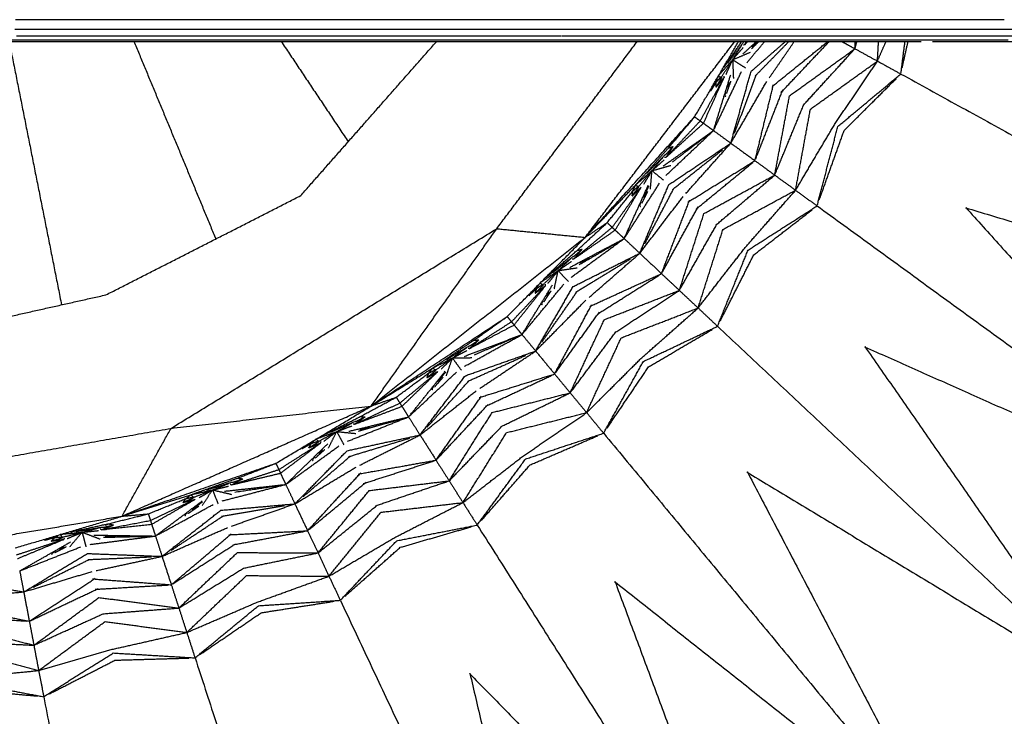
# Model space of a CAD drawing. Header units: millimetres. Extents: x 0 to 20, y 0 to 45.7.
# Tile 9 of 77: x 6.871 to 7.938, y 5.286 to 6.041. Entities that reach past the tile are written whole.
import ezdxf

# ---------------------------------------------------------------- set-up
doc = ezdxf.new("R2010")
doc.units = ezdxf.units.MM
doc.header["$MEASUREMENT"] = 0
doc.layers.add('Make2D$visible$lines', color=7, linetype='Continuous', true_color=0x000000)

msp = doc.modelspace()

# ---------------------------------------------------------------- linework, layer by layer
at = {"layer": 'Make2D$visible$lines'}
for points in [[(6.8665, 6.0407), (6.8857, 6.0407), (6.905, 6.0407)], [(6.905, 6.0407), (6.9248, 6.0407), (6.9447, 6.0407)], [(6.9447, 6.0407), (6.9651, 6.0407), (6.9856, 6.0407)], [(6.9856, 6.0407), (7.0066, 6.0407), (7.0277, 6.0407)], [(7.0277, 6.0407), (7.0492, 6.0407), (7.0708, 6.0407)], [(7.0708, 6.0407), (7.093, 6.0407), (7.1151, 6.0407)], [(7.1151, 6.0407), (7.1377, 6.0407), (7.1604, 6.0407)], [(7.1604, 6.0407), (7.1835, 6.0407), (7.2066, 6.0407)], [(7.2066, 6.0407), (7.2303, 6.0407), (7.2539, 6.0407)], [(7.2539, 6.0407), (7.2779, 6.0407), (7.302, 6.0407)], [(7.302, 6.0407), (7.3265, 6.0407), (7.351, 6.0407)], [(7.351, 6.0407), (7.376, 6.0407), (7.4009, 6.0407)], [(7.4009, 6.0407), (7.4262, 6.0407), (7.4515, 6.0407)], [(7.4515, 6.0407), (7.4773, 6.0407), (7.503, 6.0407)], [(7.503, 6.0407), (7.529, 6.0407), (7.5551, 6.0407)], [(7.5554, 6.0407), (7.5817, 6.0407), (7.608, 6.0407)], [(7.608, 6.0407), (7.6347, 6.0407), (7.6615, 6.0407)], [(7.6615, 6.0407), (7.6886, 6.0407), (7.7156, 6.0407)], [(7.7157, 6.0407), (7.743, 6.0407), (7.7703, 6.0407)], [(7.7704, 6.0407), (7.798, 6.0407), (7.8257, 6.0407)], [(7.8257, 6.0407), (7.8535, 6.0407), (7.8813, 6.0407)], [(7.8814, 6.0407), (7.9095, 6.0407), (7.9376, 6.0407)], [(6.8656, 6.0305), (6.8839, 6.0305), (6.9022, 6.0305)], [(6.9022, 6.0305), (6.9212, 6.0305), (6.9402, 6.0305)], [(6.9402, 6.0305), (6.9597, 6.0305), (6.9793, 6.0305)], [(6.9793, 6.0305), (6.9995, 6.0305), (7.0196, 6.0305)], [(7.0196, 6.0305), (7.0404, 6.0305), (7.0611, 6.0305)], [(7.0611, 6.0305), (7.0824, 6.0305), (7.1037, 6.0305)], [(7.1037, 6.0305), (7.1255, 6.0305), (7.1473, 6.0305)], [(7.1473, 6.0305), (7.1696, 6.0305), (7.1919, 6.0305)], [(7.1919, 6.0305), (7.2148, 6.0305), (7.2376, 6.0305)], [(7.2376, 6.0305), (7.2608, 6.0305), (7.2841, 6.0305)], [(7.2841, 6.0305), (7.3078, 6.0305), (7.3316, 6.0305)], [(7.3316, 6.0305), (7.3557, 6.0305), (7.3799, 6.0305)], [(7.3799, 6.0305), (7.4044, 6.0305), (7.429, 6.0305)], [(7.429, 6.0305), (7.4539, 6.0305), (7.4788, 6.0305)], [(7.4789, 6.0305), (7.5041, 6.0305), (7.5293, 6.0305)], [(7.5295, 6.0305), (7.5552, 6.0305), (7.5808, 6.0305)], [(7.5808, 6.0305), (7.6068, 6.0305), (7.6328, 6.0305)], [(7.6328, 6.0305), (7.6591, 6.0305), (7.6854, 6.0305)], [(7.686, 6.0305), (7.7123, 6.0305), (7.7386, 6.0305)], [(7.7387, 6.0305), (7.7655, 6.0305), (7.7924, 6.0305)], [(7.7924, 6.0305), (7.8196, 6.0305), (7.8467, 6.0305)], [(7.8467, 6.0305), (7.8741, 6.0305), (7.9014, 6.0305)], [(7.9015, 6.0305), (7.929, 6.0305), (7.9565, 6.0305)], [(6.8409, 6.0187), (6.8566, 6.0187), (6.8723, 6.0187)], [(6.8502, 6.0172), (6.865, 6.0172), (6.8797, 6.0172)], [(6.8595, 6.0172), (6.8879, 5.8745), (6.9163, 5.7317)], [(6.8676, 6.0231), (6.885, 6.0231), (6.9024, 6.0231)], [(6.8723, 6.0187), (6.8888, 6.0187), (6.9052, 6.0187)], [(6.8797, 6.0172), (6.8952, 6.0172), (6.9107, 6.0172)], [(6.9024, 6.0231), (6.9204, 6.0231), (6.9385, 6.0231)], [(6.9052, 6.0187), (6.9223, 6.0187), (6.9395, 6.0187)], [(6.9107, 6.0172), (6.9269, 6.0172), (6.943, 6.0172)], [(6.9385, 6.0231), (6.9571, 6.0231), (6.9758, 6.0231)], [(6.9395, 6.0187), (6.9572, 6.0187), (6.975, 6.0187)], [(6.943, 6.0172), (6.9599, 6.0172), (6.9767, 6.0172)], [(6.975, 6.0187), (6.9934, 6.0187), (7.0118, 6.0187)], [(6.9758, 6.0231), (6.9951, 6.0231), (7.0144, 6.0231)], [(6.9767, 6.0172), (6.9942, 6.0172), (7.0117, 6.0172)], [(6.9947, 6.0172), (7.0391, 5.9102), (7.0834, 5.8031)], [(7.0117, 6.0172), (7.0298, 6.0172), (7.0479, 6.0172)], [(7.0118, 6.0187), (7.0307, 6.0187), (7.0497, 6.0187)], [(7.0144, 6.0231), (7.0342, 6.0231), (7.0541, 6.0231)], [(7.0479, 6.0172), (7.0666, 6.0172), (7.0853, 6.0172)], [(7.0497, 6.0187), (7.0693, 6.0187), (7.0889, 6.0187)], [(7.0541, 6.0231), (7.0745, 6.0231), (7.095, 6.0231)], [(7.0853, 6.0172), (7.1045, 6.0172), (7.1238, 6.0172)], [(7.0889, 6.0187), (7.109, 6.0187), (7.1291, 6.0187)], [(7.095, 6.0231), (7.116, 6.0231), (7.1369, 6.0231)], [(7.1238, 6.0172), (7.1436, 6.0172), (7.1634, 6.0172)], [(7.1291, 6.0187), (7.1498, 6.0187), (7.1705, 6.0187)], [(7.1369, 6.0231), (7.1584, 6.0231), (7.1799, 6.0231)], [(7.1542, 6.0172), (7.1906, 5.9628), (7.2269, 5.9084)], [(7.1634, 6.0172), (7.1838, 6.0172), (7.2042, 6.0172)], [(7.1705, 6.0187), (7.1917, 6.0187), (7.2128, 6.0187)], [(7.1754, 5.85), (7.2491, 5.9336), (7.3228, 6.0172)], [(7.1799, 6.0231), (7.2019, 6.0231), (7.2239, 6.0231)], [(7.2042, 6.0172), (7.225, 6.0172), (7.2459, 6.0172)], [(7.2128, 6.0187), (7.2345, 6.0187), (7.2562, 6.0187)], [(7.2239, 6.0231), (7.2464, 6.0231), (7.2689, 6.0231)], [(7.2459, 6.0172), (7.2672, 6.0172), (7.2886, 6.0172)], [(7.2562, 6.0187), (7.2783, 6.0187), (7.3005, 6.0187)], [(7.2689, 6.0231), (7.2918, 6.0231), (7.3148, 6.0231)], [(7.2886, 6.0172), (7.3104, 6.0172), (7.3322, 6.0172)], [(7.3005, 6.0187), (7.3231, 6.0187), (7.3457, 6.0187)], [(7.3148, 6.0231), (7.3381, 6.0231), (7.3615, 6.0231)], [(7.3322, 6.0172), (7.3544, 6.0172), (7.3767, 6.0172)], [(7.3457, 6.0187), (7.3687, 6.0187), (7.3917, 6.0187)], [(7.3615, 6.0231), (7.3853, 6.0231), (7.4091, 6.0231)], [(7.3767, 6.0172), (7.3993, 6.0172), (7.422, 6.0172)], [(7.3878, 5.8142), (7.464, 5.9157), (7.5402, 6.0172)], [(7.3917, 6.0187), (7.4151, 6.0187), (7.4385, 6.0187)], [(7.4091, 6.0231), (7.4333, 6.0231), (7.4574, 6.0231)], [(7.422, 6.0172), (7.4451, 6.0172), (7.4681, 6.0172)], [(7.4385, 6.0187), (7.4623, 6.0187), (7.4862, 6.0187)], [(7.4578, 6.0231), (7.4821, 6.0231), (7.5064, 6.0231)], [(7.4681, 6.0172), (7.4915, 6.0172), (7.515, 6.0172)], [(7.4837, 5.8048), (7.5648, 5.911), (7.6458, 6.0172)], [(7.4862, 6.0187), (7.5103, 6.0187), (7.5345, 6.0187)], [(7.5066, 6.0231), (7.5314, 6.0231), (7.5562, 6.0231)], [(7.515, 6.0172), (7.5387, 6.0172), (7.5625, 6.0172)], [(7.5345, 6.0187), (7.559, 6.0187), (7.5835, 6.0187)], [(7.5564, 6.0231), (7.5816, 6.0231), (7.6069, 6.0231)], [(7.5625, 6.0172), (7.5866, 6.0172), (7.6107, 6.0172)], [(7.5835, 6.0187), (7.6084, 6.0187), (7.6332, 6.0187)], [(7.6022, 5.9354), (7.6261, 5.9763), (7.6499, 6.0172)], [(7.607, 6.0231), (7.6324, 6.0231), (7.6578, 6.0231)], [(7.6107, 6.0172), (7.6351, 6.0172), (7.6595, 6.0172)], [(7.6332, 6.0187), (7.6583, 6.0187), (7.6834, 6.0187)], [(7.634, 5.9889), (7.6437, 6.0031), (7.6534, 6.0172)], [(7.6548, 6.0038), (7.6621, 6.0105), (7.6694, 6.0172)], [(7.6569, 6.0139), (7.6584, 6.0157), (7.66, 6.0175)], [(7.6569, 6.0139), (7.6581, 6.0156), (7.6593, 6.0172)], [(7.6569, 6.0139), (7.6576, 6.0154), (7.6584, 6.017)], [(7.658, 6.0231), (7.6839, 6.0231), (7.7097, 6.0231)], [(7.6588, 5.9938), (7.6683, 6.0053), (7.6778, 6.0168)], [(7.6596, 6.0172), (7.6842, 6.0172), (7.7089, 6.0172)], [(7.6634, 5.9846), (7.6822, 6.001), (7.7011, 6.0174)], [(7.664, 6.0092), (7.668, 6.0132), (7.6721, 6.0172)], [(7.6643, 6.0114), (7.6674, 6.0143), (7.6705, 6.0172)], [(7.668, 5.9798), (7.6862, 5.9985), (7.7045, 6.0172)], [(7.683, 5.9775), (7.6967, 5.9973), (7.7103, 6.0172)], [(7.6834, 6.0187), (7.7088, 6.0187), (7.7342, 6.0187)], [(7.696, 5.9619), (7.7221, 5.9896), (7.7482, 6.0172)], [(7.7091, 6.0172), (7.7339, 6.0172), (7.7588, 6.0172)], [(7.7099, 6.0231), (7.7359, 6.0231), (7.762, 6.0231)], [(7.7342, 6.0187), (7.7599, 6.0187), (7.7855, 6.0187)], [(7.7589, 6.0172), (7.784, 6.0172), (7.8091, 6.0172)], [(7.7613, 6.0172), (7.7686, 6.0132), (7.7759, 6.0092)], [(7.7622, 6.0231), (7.7885, 6.0231), (7.8148, 6.0231)], [(7.7759, 6.0092), (7.777, 6.0132), (7.7781, 6.0172)], [(7.7759, 6.0092), (7.7761, 6.0132), (7.7764, 6.0172)], [(7.7855, 6.0187), (7.8114, 6.0187), (7.8373, 6.0187)], [(7.8003, 5.9958), (7.8009, 6.0065), (7.8015, 6.0172)], [(7.8003, 5.9958), (7.8049, 6.0064), (7.8096, 6.017)], [(7.8093, 6.0172), (7.8285, 6.0172), (7.8477, 6.0172)], [(7.8148, 6.0231), (7.8414, 6.0231), (7.868, 6.0231)], [(7.8258, 5.9829), (7.828, 6), (7.8302, 6.0172)], [(7.8271, 5.9885), (7.8303, 6.0028), (7.8335, 6.0172)], [(7.8373, 6.0187), (7.8634, 6.0187), (7.8895, 6.0187)], [(7.8599, 6.0172), (7.8855, 6.0172), (7.9111, 6.0172)], [(7.868, 6.0231), (7.8948, 6.0231), (7.9217, 6.0231)], [(7.8895, 6.0187), (7.9158, 6.0187), (7.9421, 6.0187)], [(7.9111, 6.0172), (7.9368, 6.0172), (7.9626, 6.0172)], [(7.9217, 6.0231), (7.9487, 6.0231), (7.9757, 6.0231)], [(7.6381, 5.9935), (7.6466, 6.0048), (7.6552, 6.0162)], [(7.6434, 5.9973), (7.6484, 6.0053), (7.6534, 6.0133)], [(7.6446, 5.9987), (7.6498, 6.0047), (7.6549, 6.0106)], [(7.6551, 6.0134), (7.656, 6.0137), (7.6569, 6.0139)], [(7.6861, 5.9682), (7.7161, 5.9925), (7.7462, 6.0167)], [(7.705, 5.9582), (7.7405, 5.9837), (7.7759, 6.0092)], [(7.7204, 5.9485), (7.7481, 5.9788), (7.7759, 6.0092)], [(7.7759, 6.0092), (7.7881, 6.0025), (7.8003, 5.9958)], [(7.6274, 5.9793), (7.6354, 5.9883), (7.6434, 5.9973)], [(7.6313, 5.9786), (7.6374, 5.9879), (7.6434, 5.9973)], [(7.6362, 5.9812), (7.6394, 5.9884), (7.6426, 5.9956)], [(7.6434, 5.9973), (7.6531, 6.0014), (7.6628, 6.0055)], [(7.6434, 5.9973), (7.6503, 5.9929), (7.6572, 5.9886)], [(7.6434, 5.9973), (7.6438, 5.9872), (7.6442, 5.977)], [(7.7277, 5.9438), (7.764, 5.9698), (7.8003, 5.9958)], [(7.7539, 5.9272), (7.7771, 5.9615), (7.8003, 5.9958)], [(7.8003, 5.9958), (7.813, 5.9888), (7.8256, 5.9819)], [(7.6083, 5.931), (7.6212, 5.9545), (7.6341, 5.978)], [(7.6118, 5.9284), (7.6229, 5.9532), (7.6341, 5.978)], [(7.6227, 5.9206), (7.632, 5.9508), (7.6413, 5.981)], [(7.6235, 5.9223), (7.6383, 5.9535), (7.6531, 5.9847)], [(7.6255, 5.9674), (7.6286, 5.9729), (7.6318, 5.9783)], [(7.6255, 5.9675), (7.6298, 5.9728), (7.6341, 5.978)], [(7.6257, 5.973), (7.6284, 5.9759), (7.6312, 5.9788)], [(7.6257, 5.973), (7.6262, 5.9748), (7.6267, 5.9767)], [(7.6274, 5.9793), (7.6294, 5.9789), (7.6313, 5.9785)], [(7.6338, 5.9795), (7.634, 5.9788), (7.6341, 5.978)], [(7.6369, 5.9608), (7.6392, 5.9675), (7.6416, 5.9742)], [(7.6414, 5.9069), (7.6524, 5.9457), (7.6634, 5.9846)], [(7.6455, 5.9177), (7.6572, 5.9492), (7.669, 5.9807)], [(7.7574, 5.925), (7.7915, 5.9534), (7.8256, 5.9819)], [(7.7642, 5.9206), (7.7925, 5.9488), (7.8208, 5.977)], [(7.8257, 5.9818), (8.0755, 5.8445), (8.3254, 5.7071)], [(7.6195, 5.9631), (7.6226, 5.968), (7.6257, 5.973)], [(7.6255, 5.9674), (7.6256, 5.9702), (7.6257, 5.973)], [(7.6379, 5.9674), (7.6387, 5.97), (7.6396, 5.9726)], [(7.6414, 5.9069), (7.6609, 5.9403), (7.6804, 5.9738)], [(7.6676, 5.8879), (7.6777, 5.9292), (7.6877, 5.9706)], [(7.6684, 5.8899), (7.6831, 5.9273), (7.6978, 5.9648)], [(7.635, 5.9584), (7.6355, 5.9599), (7.6359, 5.9613)], [(7.6355, 5.9571), (7.6357, 5.9575), (7.6359, 5.958)], [(7.689, 5.8723), (7.697, 5.9152), (7.705, 5.9582)], [(7.689, 5.8723), (7.7047, 5.9104), (7.7204, 5.9485)], [(7.7116, 5.8559), (7.7196, 5.8999), (7.7277, 5.9438)], [(7.4837, 5.8048), (7.543, 5.8701), (7.6022, 5.9354)], [(7.5737, 5.9015), (7.588, 5.9184), (7.6022, 5.9354)], [(7.6022, 5.9354), (7.6053, 5.9332), (7.6083, 5.931)], [(7.5715, 5.8918), (7.5899, 5.9114), (7.6083, 5.931)], [(7.5715, 5.8918), (7.5916, 5.9101), (7.6118, 5.9284)], [(7.6083, 5.931), (7.61, 5.9297), (7.6118, 5.9284)], [(7.6118, 5.9284), (7.6171, 5.9245), (7.6225, 5.9207)], [(7.7116, 5.8559), (7.7327, 5.8915), (7.7539, 5.9272)], [(7.7352, 5.8399), (7.7463, 5.8824), (7.7574, 5.9249)], [(7.5681, 5.8821), (7.5954, 5.9013), (7.6226, 5.9204)], [(7.5709, 5.8717), (7.5968, 5.8961), (7.6226, 5.9205)], [(7.5782, 5.8866), (7.6004, 5.9035), (7.6226, 5.9204)], [(7.6227, 5.9205), (7.6321, 5.9137), (7.6414, 5.9069)], [(7.7372, 5.8453), (7.7507, 5.883), (7.7642, 5.9206)], [(7.538, 5.8613), (7.5558, 5.8814), (7.5737, 5.9015)], [(7.5715, 5.8918), (7.5752, 5.8976), (7.5789, 5.9033)], [(7.5718, 5.8954), (7.5754, 5.8994), (7.5789, 5.9033)], [(7.5737, 5.9015), (7.5763, 5.9024), (7.5789, 5.9033)], [(7.5743, 5.862), (7.6079, 5.8844), (7.6414, 5.9069)], [(7.5783, 5.8567), (7.6053, 5.8782), (7.6324, 5.8997)], [(7.5928, 5.8525), (7.6171, 5.8797), (7.6414, 5.9069)], [(7.6414, 5.9069), (7.6545, 5.8974), (7.6676, 5.8879)], [(7.5503, 5.874), (7.5602, 5.8842), (7.5701, 5.8943)], [(7.556, 5.8771), (7.562, 5.8844), (7.568, 5.8917)], [(7.5574, 5.8783), (7.5633, 5.8836), (7.5692, 5.8888)], [(7.5697, 5.8916), (7.5706, 5.8917), (7.5715, 5.8918)], [(7.5701, 5.8943), (7.571, 5.8948), (7.5719, 5.8954)], [(7.556, 5.8771), (7.5662, 5.8799), (7.5763, 5.8828)], [(7.5948, 5.8429), (7.6312, 5.8654), (7.6676, 5.8879)], [(7.6038, 5.8354), (7.6346, 5.8607), (7.6653, 5.886)], [(7.6676, 5.8879), (7.6783, 5.8801), (7.689, 5.8723)], [(7.538, 5.8613), (7.547, 5.8692), (7.556, 5.8771)], [(7.5417, 5.86), (7.5489, 5.8686), (7.556, 5.8771)], [(7.5473, 5.8626), (7.5512, 5.8691), (7.5551, 5.8755)], [(7.5543, 5.8569), (7.5552, 5.867), (7.556, 5.8771)], [(7.556, 5.8771), (7.5623, 5.8719), (7.5686, 5.8667)], [(7.6123, 5.8306), (7.6506, 5.8514), (7.689, 5.8723)], [(7.6263, 5.819), (7.6577, 5.8457), (7.689, 5.8723)], [(7.689, 5.8723), (7.7003, 5.8641), (7.7116, 5.8559)], [(7.4837, 5.8048), (7.5108, 5.8331), (7.538, 5.8613)], [(7.5129, 5.8157), (7.5287, 5.8374), (7.5444, 5.8591)], [(7.5161, 5.8127), (7.5302, 5.8359), (7.5444, 5.8591)], [(7.5259, 5.8036), (7.5389, 5.8324), (7.552, 5.8612)], [(7.527, 5.8052), (7.5455, 5.8343), (7.5641, 5.8634)], [(7.5345, 5.8497), (7.5383, 5.8547), (7.5421, 5.8597)], [(7.5346, 5.8497), (7.5395, 5.8544), (7.5444, 5.8591)], [(7.5354, 5.8552), (7.5367, 5.8582), (7.538, 5.8613)], [(7.5354, 5.8552), (7.5385, 5.8577), (7.5416, 5.8603)], [(7.538, 5.8613), (7.5398, 5.8606), (7.5417, 5.86)], [(7.5428, 5.7876), (7.5585, 5.8248), (7.5743, 5.862)], [(7.5469, 5.8481), (7.5498, 5.8543), (7.5527, 5.8606)], [(7.5482, 5.7979), (7.5639, 5.8279), (7.5797, 5.8579)], [(6.9644, 5.7425), (7.0699, 5.7962), (7.1754, 5.85)], [(7.5075, 5.8208), (7.5214, 5.838), (7.5354, 5.8552)], [(7.5345, 5.8497), (7.535, 5.8524), (7.5354, 5.8552)], [(7.5428, 5.7876), (7.5663, 5.8184), (7.5898, 5.8491)], [(7.5451, 5.8418), (7.5482, 5.8481), (7.5514, 5.8544)], [(7.633, 5.8135), (7.6723, 5.8347), (7.7116, 5.8559)], [(7.6569, 5.7937), (7.6842, 5.8248), (7.7116, 5.8559)], [(7.7116, 5.8559), (7.7232, 5.8474), (7.7349, 5.8389)], [(7.5428, 5.8396), (7.5435, 5.841), (7.5441, 5.8424)], [(7.5433, 5.8382), (7.5435, 5.8387), (7.5437, 5.8391)], [(7.5663, 5.7655), (7.5815, 5.8052), (7.5967, 5.845)], [(7.5674, 5.7674), (7.5867, 5.8027), (7.606, 5.838)], [(7.6601, 5.791), (7.6975, 5.815), (7.7349, 5.8389)], [(7.735, 5.8389), (7.9657, 5.6713), (8.1963, 5.5037)], [(7.8958, 5.8369), (8.1106, 5.772), (8.3254, 5.7071)], [(7.896, 5.8372), (8.0462, 5.6705), (8.1963, 5.5037)], [(7.5857, 5.7474), (7.599, 5.789), (7.6123, 5.8306)], [(7.6663, 5.7859), (7.6979, 5.8103), (7.7295, 5.8347)], [(7.0349, 5.5979), (7.2114, 5.7061), (7.3878, 5.8142)], [(7.2518, 5.6221), (7.3198, 5.7182), (7.3878, 5.8142)], [(7.3878, 5.8142), (7.4358, 5.8095), (7.4837, 5.8048)], [(7.4715, 5.7815), (7.4922, 5.7986), (7.5129, 5.8157)], [(7.4749, 5.7907), (7.4912, 5.8058), (7.5075, 5.8208)], [(7.4837, 5.8048), (7.4956, 5.8128), (7.5075, 5.8208)], [(7.5075, 5.8208), (7.5102, 5.8182), (7.5129, 5.8157)], [(7.5129, 5.8157), (7.5145, 5.8142), (7.5161, 5.8127)], [(7.5857, 5.7474), (7.606, 5.7832), (7.6263, 5.819)], [(7.2518, 5.6221), (7.3678, 5.7135), (7.4837, 5.8048)], [(7.3991, 5.719), (7.4414, 5.7619), (7.4837, 5.8048)], [(7.467, 5.7723), (7.4964, 5.7879), (7.5258, 5.8034)], [(7.4684, 5.7615), (7.4971, 5.7825), (7.5258, 5.8035)], [(7.4715, 5.7815), (7.4938, 5.7971), (7.5161, 5.8127)], [(7.4772, 5.7752), (7.5015, 5.7893), (7.5258, 5.8034)], [(7.5161, 5.8127), (7.5209, 5.8082), (7.5257, 5.8037)], [(7.5259, 5.8035), (7.5343, 5.7956), (7.5428, 5.7876)], [(7.606, 5.7283), (7.6195, 5.7709), (7.633, 5.8135)], [(7.606, 5.7283), (7.6314, 5.761), (7.6569, 5.7937)], [(7.4432, 5.763), (7.459, 5.7769), (7.4749, 5.7907)], [(7.4483, 5.7664), (7.4594, 5.7753), (7.4705, 5.7841)], [(7.4705, 5.7515), (7.5067, 5.7696), (7.5428, 5.7876)], [(7.4705, 5.7841), (7.4714, 5.7845), (7.4723, 5.7849)], [(7.4715, 5.7815), (7.4759, 5.7867), (7.4803, 5.792)], [(7.4723, 5.785), (7.4763, 5.7885), (7.4803, 5.792)], [(7.4749, 5.7907), (7.4776, 5.7913), (7.4803, 5.792)], [(7.4781, 5.7773), (7.4832, 5.78), (7.4882, 5.7828)], [(7.4878, 5.7397), (7.5153, 5.7637), (7.5428, 5.7876)], [(7.5428, 5.7876), (7.5546, 5.7766), (7.5663, 5.7655)], [(7.6274, 5.7094), (7.6437, 5.7502), (7.6601, 5.791)], [(7.6301, 5.7145), (7.6482, 5.7502), (7.6663, 5.7859)], [(7.4543, 5.7688), (7.4612, 5.7753), (7.468, 5.7818)], [(7.4543, 5.7688), (7.4647, 5.7703), (7.4751, 5.7719)], [(7.4559, 5.7698), (7.4623, 5.7743), (7.4688, 5.7788)], [(7.4697, 5.7815), (7.4706, 5.7815), (7.4715, 5.7815)], [(7.4738, 5.7457), (7.5034, 5.7637), (7.5329, 5.7816)], [(7.4344, 5.7553), (7.4444, 5.7621), (7.4543, 5.7688)], [(7.438, 5.7536), (7.4462, 5.7612), (7.4543, 5.7688)], [(7.4434, 5.755), (7.4483, 5.7611), (7.4532, 5.7673)], [(7.4501, 5.7489), (7.4522, 5.7588), (7.4543, 5.7688)], [(7.4543, 5.7688), (7.4599, 5.7628), (7.4655, 5.7569)], [(7.4885, 5.73), (7.5274, 5.7477), (7.5663, 5.7655)], [(7.4965, 5.7214), (7.5302, 5.7427), (7.5639, 5.7639)], [(7.5663, 5.7655), (7.576, 5.7564), (7.5857, 5.7474)], [(7.4038, 5.7133), (7.4222, 5.7328), (7.4406, 5.7524)], [(7.4066, 5.7099), (7.4236, 5.7312), (7.4406, 5.7524)], [(7.4152, 5.6996), (7.4318, 5.7266), (7.4483, 5.7535)], [(7.4165, 5.7011), (7.4385, 5.7276), (7.4606, 5.7542)], [(7.4296, 5.7443), (7.434, 5.7488), (7.4384, 5.7533)], [(7.4296, 5.7443), (7.4351, 5.7484), (7.4406, 5.7524)], [(7.43, 5.6817), (7.4503, 5.7166), (7.4706, 5.7515)], [(7.4311, 5.7496), (7.4345, 5.7518), (7.4379, 5.7539)], [(7.4311, 5.7496), (7.4321, 5.7513), (7.433, 5.753)], [(7.4344, 5.7553), (7.4362, 5.7545), (7.438, 5.7536)], [(7.4406, 5.7524), (7.4406, 5.7532), (7.4406, 5.754)], [(6.7333, 5.6908), (6.8488, 5.7166), (6.9644, 5.7425)], [(7.4227, 5.7416), (7.4269, 5.7456), (7.4311, 5.7496)], [(7.4296, 5.7443), (7.4303, 5.747), (7.4311, 5.7496)], [(7.4366, 5.6912), (7.4558, 5.7187), (7.475, 5.7463)], [(7.439, 5.7351), (7.4429, 5.741), (7.4468, 5.7469)], [(7.4416, 5.7412), (7.443, 5.7435), (7.4445, 5.7458)], [(7.5043, 5.7156), (7.545, 5.7315), (7.5857, 5.7474)], [(7.5168, 5.7023), (7.5512, 5.7248), (7.5857, 5.7474)], [(7.5857, 5.7474), (7.5958, 5.7378), (7.606, 5.7283)], [(7.43, 5.6817), (7.4572, 5.7092), (7.4844, 5.7368)], [(7.4365, 5.7332), (7.4374, 5.7345), (7.4382, 5.7358)], [(7.4367, 5.7317), (7.437, 5.7322), (7.4373, 5.7326)], [(7.4505, 5.6568), (7.4706, 5.6943), (7.4907, 5.7318)], [(7.2518, 5.6221), (7.3254, 5.6705), (7.3991, 5.719)], [(7.363, 5.6933), (7.381, 5.7061), (7.3991, 5.719)], [(7.3991, 5.719), (7.4015, 5.7161), (7.4038, 5.7133)], [(7.4518, 5.6585), (7.4754, 5.6911), (7.499, 5.7237)], [(7.5227, 5.696), (7.5643, 5.7121), (7.606, 5.7283)], [(7.5439, 5.6734), (7.5749, 5.7008), (7.606, 5.7283)], [(7.606, 5.7283), (7.6165, 5.7184), (7.627, 5.7085)], [(7.3585, 5.6845), (7.3812, 5.6989), (7.4038, 5.7133)], [(7.3585, 5.6845), (7.3825, 5.6972), (7.4066, 5.7099)], [(7.4038, 5.7133), (7.4052, 5.7116), (7.4066, 5.7099)], [(7.4066, 5.7099), (7.4108, 5.7048), (7.415, 5.6997)], [(7.4674, 5.6364), (7.4859, 5.676), (7.5043, 5.7156)], [(7.5467, 5.6704), (7.5869, 5.6894), (7.627, 5.7085)], [(7.6271, 5.7085), (7.8349, 5.5133), (8.0428, 5.3181)], [(7.3528, 5.6759), (7.384, 5.6877), (7.4151, 5.6995)], [(7.3529, 5.6651), (7.384, 5.6823), (7.4151, 5.6995)], [(7.3637, 5.6777), (7.3894, 5.6886), (7.4151, 5.6995)], [(7.4152, 5.6995), (7.4226, 5.6906), (7.43, 5.6817)], [(7.4674, 5.6364), (7.4921, 5.6693), (7.5168, 5.7023)], [(7.5523, 5.6645), (7.5867, 5.6847), (7.6211, 5.705)], [(7.3184, 5.6632), (7.3407, 5.6783), (7.363, 5.6933)], [(7.3335, 5.6725), (7.3457, 5.6799), (7.3578, 5.6872)], [(7.3578, 5.6873), (7.3587, 5.6875), (7.3597, 5.6878)], [(7.3585, 5.6845), (7.3635, 5.6892), (7.3685, 5.6938)], [(7.3597, 5.6879), (7.3641, 5.6909), (7.3685, 5.6938)], [(7.363, 5.6933), (7.3658, 5.6935), (7.3685, 5.6938)], [(7.4852, 5.6149), (7.5039, 5.6554), (7.5227, 5.696)], [(7.7863, 5.6863), (7.9913, 5.595), (8.1963, 5.5037)], [(7.7866, 5.6866), (7.9147, 5.5024), (8.0428, 5.3181)], [(7.3398, 5.6741), (7.3474, 5.6797), (7.355, 5.6852)], [(7.3415, 5.6749), (7.3485, 5.6786), (7.3555, 5.6822)], [(7.3538, 5.6549), (7.3919, 5.6683), (7.43, 5.6817)], [(7.3563, 5.6488), (7.3879, 5.6629), (7.4194, 5.677)], [(7.3567, 5.6848), (7.3576, 5.6846), (7.3585, 5.6845)], [(7.3694, 5.6411), (7.3997, 5.6614), (7.43, 5.6817)], [(7.43, 5.6817), (7.4403, 5.6692), (7.4505, 5.6568)], [(7.3184, 5.6632), (7.3291, 5.6686), (7.3398, 5.6741)], [(7.3217, 5.6611), (7.3308, 5.6676), (7.3398, 5.6741)], [(7.3278, 5.6622), (7.3332, 5.6675), (7.3385, 5.6727)], [(7.3332, 5.6549), (7.3365, 5.6645), (7.3398, 5.6741)], [(7.3398, 5.6741), (7.3503, 5.6743), (7.3609, 5.6745)], [(7.3398, 5.6741), (7.3446, 5.6675), (7.3494, 5.6609)], [(7.4852, 5.6149), (7.5146, 5.6441), (7.5439, 5.6734)], [(7.5041, 5.5935), (7.5254, 5.6319), (7.5467, 5.6704)], [(7.2518, 5.6221), (7.2851, 5.6427), (7.3184, 5.6632)], [(7.2788, 5.6316), (7.2966, 5.6448), (7.3144, 5.658)], [(7.2828, 5.6253), (7.3035, 5.6424), (7.3241, 5.6595)], [(7.2851, 5.6217), (7.3046, 5.6406), (7.3241, 5.6595)], [(7.2924, 5.6103), (7.3122, 5.635), (7.3319, 5.6597)], [(7.2938, 5.6117), (7.319, 5.6352), (7.3442, 5.6588)], [(7.3047, 5.5907), (7.3293, 5.6228), (7.3538, 5.6549)], [(7.3122, 5.6529), (7.3171, 5.6568), (7.3221, 5.6607)], [(7.3122, 5.6529), (7.3133, 5.6554), (7.3144, 5.658)], [(7.3123, 5.6529), (7.3182, 5.6562), (7.3241, 5.6595)], [(7.3144, 5.658), (7.3164, 5.6606), (7.3184, 5.6632)], [(7.3144, 5.658), (7.3181, 5.6597), (7.3217, 5.6614)], [(7.3184, 5.6632), (7.3201, 5.6622), (7.3217, 5.6611)], [(7.3237, 5.6483), (7.3281, 5.6536), (7.3325, 5.6589)], [(7.3688, 5.6313), (7.4097, 5.644), (7.4505, 5.6568)], [(7.3757, 5.6218), (7.4118, 5.6387), (7.4479, 5.6555)], [(7.4505, 5.6568), (7.459, 5.6466), (7.4674, 5.6364)], [(7.5074, 5.5982), (7.5299, 5.6313), (7.5523, 5.6645)], [(7.3125, 5.5993), (7.335, 5.6242), (7.3576, 5.6492)], [(7.3177, 5.641), (7.3187, 5.6422), (7.3197, 5.6434)], [(7.3204, 5.6426), (7.3251, 5.648), (7.3297, 5.6533)], [(7.3047, 5.5907), (7.3352, 5.6146), (7.3656, 5.6386)], [(7.3178, 5.6396), (7.3181, 5.64), (7.3184, 5.6403)], [(7.322, 5.5634), (7.3467, 5.5981), (7.3713, 5.6329)], [(7.3827, 5.615), (7.4251, 5.6257), (7.4674, 5.6364)], [(7.3935, 5.6003), (7.4304, 5.6183), (7.4674, 5.6364)], [(7.4674, 5.6364), (7.4763, 5.6256), (7.4852, 5.6149)], [(7.0349, 5.5979), (7.1433, 5.61), (7.2518, 5.6221)], [(7.1485, 5.56), (7.2002, 5.591), (7.2518, 5.6221)], [(7.2342, 5.6025), (7.2585, 5.6139), (7.2828, 5.6253)], [(7.2398, 5.6106), (7.2593, 5.6211), (7.2788, 5.6316)], [(7.2518, 5.6221), (7.2653, 5.6268), (7.2788, 5.6316)], [(7.2788, 5.6316), (7.2808, 5.6285), (7.2828, 5.6253)], [(7.2828, 5.6253), (7.2839, 5.6235), (7.2851, 5.6217)], [(7.3235, 5.565), (7.351, 5.5944), (7.3785, 5.6238)], [(6.9818, 5.5027), (7.1159, 5.562), (7.25, 5.6213)], [(7.2342, 5.6025), (7.2597, 5.6121), (7.2851, 5.6217)], [(7.2851, 5.6217), (7.2886, 5.6161), (7.2922, 5.6105)], [(7.3363, 5.541), (7.3595, 5.578), (7.3827, 5.615)], [(7.3985, 5.5933), (7.4419, 5.6041), (7.4852, 5.6149)], [(7.4168, 5.5682), (7.451, 5.5915), (7.4852, 5.6149)], [(7.4852, 5.6149), (7.4944, 5.6037), (7.5036, 5.5926)], [(7.2022, 5.5916), (7.221, 5.6011), (7.2398, 5.6106)], [(7.2079, 5.5937), (7.2209, 5.5995), (7.2338, 5.6053)], [(7.2144, 5.5944), (7.2226, 5.599), (7.2309, 5.6036)], [(7.2262, 5.5839), (7.2592, 5.5971), (7.2923, 5.6103)], [(7.2275, 5.5947), (7.2599, 5.6025), (7.2922, 5.6103)], [(7.2324, 5.6029), (7.2333, 5.6027), (7.2342, 5.6025)], [(7.2339, 5.6053), (7.2348, 5.6055), (7.2358, 5.6056)], [(7.2342, 5.6025), (7.2398, 5.6065), (7.2453, 5.6104)], [(7.2358, 5.6057), (7.2406, 5.6081), (7.2453, 5.6104)], [(7.2382, 5.595), (7.2652, 5.6026), (7.2923, 5.6103)], [(7.2398, 5.6106), (7.2426, 5.6105), (7.2453, 5.6104)], [(7.2923, 5.6103), (7.2985, 5.6005), (7.3047, 5.5907)], [(6.627, 5.5267), (6.8309, 5.5623), (7.0349, 5.5979)], [(6.9818, 5.5027), (7.0083, 5.5503), (7.0349, 5.5979)], [(7.1918, 5.5864), (7.2031, 5.5904), (7.2144, 5.5944)], [(7.1948, 5.5838), (7.2046, 5.5891), (7.2144, 5.5944)], [(7.2004, 5.5838), (7.2066, 5.5885), (7.2129, 5.5933)], [(7.2054, 5.5763), (7.2099, 5.5854), (7.2144, 5.5944)], [(7.2144, 5.5944), (7.2248, 5.5934), (7.2353, 5.5923)], [(7.2144, 5.5944), (7.2183, 5.5873), (7.2222, 5.5801)], [(7.2161, 5.5951), (7.2235, 5.5978), (7.2309, 5.6006)], [(7.2258, 5.5737), (7.2653, 5.5822), (7.3047, 5.5907)], [(7.2395, 5.5967), (7.2451, 5.5982), (7.2507, 5.5996)], [(7.2395, 5.558), (7.2721, 5.5744), (7.3047, 5.5907)], [(7.3047, 5.5907), (7.3134, 5.5771), (7.322, 5.5634)], [(7.3363, 5.541), (7.3649, 5.5707), (7.3935, 5.6003)], [(7.3512, 5.5175), (7.3749, 5.5554), (7.3985, 5.5933)], [(7.4192, 5.5648), (7.4614, 5.5787), (7.5036, 5.5926)], [(7.5037, 5.5926), (7.6854, 5.3729), (7.8672, 5.1532)], [(7.1517, 5.5532), (7.1743, 5.5676), (7.197, 5.582)], [(7.1535, 5.5493), (7.1753, 5.5657), (7.197, 5.582)], [(7.1593, 5.5372), (7.182, 5.5592), (7.2047, 5.5812)], [(7.177, 5.576), (7.1821, 5.5788), (7.1871, 5.5817)], [(7.1843, 5.5769), (7.1897, 5.5801), (7.1951, 5.5834)], [(7.1843, 5.5769), (7.1857, 5.5793), (7.1871, 5.5817)], [(7.1844, 5.5769), (7.1907, 5.5795), (7.197, 5.582)], [(7.1871, 5.5817), (7.1885, 5.583), (7.1898, 5.5844)], [(7.1871, 5.5817), (7.191, 5.5829), (7.1948, 5.5841)], [(7.1918, 5.5864), (7.1933, 5.5851), (7.1948, 5.5838)], [(7.197, 5.582), (7.1972, 5.5828), (7.1974, 5.5835)], [(7.2276, 5.5673), (7.2606, 5.5773), (7.2937, 5.5873)], [(7.424, 5.5583), (7.4606, 5.5741), (7.4973, 5.5899)], [(7.1609, 5.5383), (7.1888, 5.5585), (7.2168, 5.5788)], [(7.1691, 5.5161), (7.1975, 5.5449), (7.2258, 5.5737)], [(7.1911, 5.5656), (7.1964, 5.5704), (7.2017, 5.5751)], [(7.1952, 5.5709), (7.1972, 5.5727), (7.1991, 5.5746)], [(6.9818, 5.5027), (7.0651, 5.5314), (7.1485, 5.56)], [(7.1072, 5.544), (7.1278, 5.552), (7.1485, 5.56)], [(7.1485, 5.56), (7.1501, 5.5566), (7.1517, 5.5532)], [(7.1779, 5.5237), (7.2036, 5.5458), (7.2293, 5.5679)], [(7.1881, 5.563), (7.1885, 5.5633), (7.1889, 5.5636)], [(7.1883, 5.5644), (7.1894, 5.5655), (7.1905, 5.5665)], [(7.2378, 5.5484), (7.2799, 5.5559), (7.322, 5.5634)], [(7.2434, 5.5381), (7.2814, 5.5503), (7.3193, 5.5625)], [(7.322, 5.5634), (7.3292, 5.5522), (7.3363, 5.541)], [(7.3512, 5.5175), (7.384, 5.5428), (7.4168, 5.5682)], [(7.3673, 5.4939), (7.3932, 5.5294), (7.4192, 5.5648)], [(7.3712, 5.4982), (7.3976, 5.5282), (7.4239, 5.5583)], [(7.1006, 5.5367), (7.1261, 5.5449), (7.1517, 5.5532)], [(7.1006, 5.5367), (7.1271, 5.543), (7.1535, 5.5493)], [(7.1517, 5.5532), (7.1526, 5.5513), (7.1535, 5.5493)], [(7.1535, 5.5493), (7.1563, 5.5433), (7.1591, 5.5374)], [(7.1691, 5.5161), (7.2023, 5.5361), (7.2355, 5.556)], [(7.1829, 5.4869), (7.2116, 5.5183), (7.2404, 5.5496)], [(7.6589, 5.5506), (7.8508, 5.4344), (8.0428, 5.3181)], [(7.6592, 5.5509), (7.7632, 5.3521), (7.8672, 5.1532)], [(7.0565, 5.526), (7.0818, 5.535), (7.1072, 5.544)], [(7.0734, 5.5312), (7.087, 5.5354), (7.1006, 5.5395)], [(7.0799, 5.5312), (7.0887, 5.5347), (7.0974, 5.5382)], [(7.0903, 5.5193), (7.1248, 5.5282), (7.1592, 5.5371)], [(7.093, 5.5298), (7.1261, 5.5334), (7.1592, 5.5371)], [(7.0989, 5.5374), (7.0998, 5.537), (7.1006, 5.5367)], [(7.1006, 5.5367), (7.1066, 5.5399), (7.1126, 5.5432)], [(7.1006, 5.5395), (7.1016, 5.5395), (7.1026, 5.5396)], [(7.1026, 5.5397), (7.1076, 5.5414), (7.1126, 5.5432)], [(7.1039, 5.5288), (7.1316, 5.5329), (7.1592, 5.5371)], [(7.1072, 5.544), (7.1099, 5.5436), (7.1126, 5.5432)], [(7.1592, 5.5371), (7.1642, 5.5266), (7.1691, 5.5161)], [(7.1845, 5.4883), (7.2155, 5.514), (7.2464, 5.5397)], [(7.2496, 5.5305), (7.2929, 5.5358), (7.3363, 5.541)], [(7.2583, 5.5146), (7.2973, 5.5278), (7.3363, 5.541)], [(7.3363, 5.541), (7.3437, 5.5293), (7.3512, 5.5175)], [(6.9818, 5.5027), (7.0191, 5.5144), (7.0565, 5.526)], [(7.0513, 5.5219), (7.0539, 5.524), (7.0565, 5.526)], [(7.0565, 5.526), (7.0682, 5.5286), (7.0799, 5.5312)], [(7.0565, 5.526), (7.0578, 5.5246), (7.0592, 5.5231)], [(7.0592, 5.5231), (7.0696, 5.5271), (7.0799, 5.5312)], [(7.0653, 5.5227), (7.0718, 5.5265), (7.0783, 5.5302)], [(7.0687, 5.5143), (7.0743, 5.5227), (7.0799, 5.5312)], [(7.0799, 5.5312), (7.0902, 5.5288), (7.1004, 5.5264)], [(7.0799, 5.5312), (7.0829, 5.5236), (7.0859, 5.516)], [(7.0818, 5.5316), (7.0894, 5.5334), (7.0971, 5.5352)], [(7.1942, 5.4629), (7.2219, 5.4967), (7.2496, 5.5305)], [(7.0103, 5.5052), (7.0308, 5.5136), (7.0513, 5.5219)], [(7.0126, 5.4981), (7.0368, 5.5096), (7.0611, 5.521)], [(7.0139, 5.494), (7.0375, 5.5075), (7.0611, 5.521)], [(7.0181, 5.4813), (7.0434, 5.5002), (7.0687, 5.5192)], [(7.0479, 5.5175), (7.0536, 5.5201), (7.0594, 5.5226)], [(7.0479, 5.5175), (7.0496, 5.5197), (7.0513, 5.5219)], [(7.048, 5.5176), (7.0545, 5.5193), (7.0611, 5.521)], [(7.0513, 5.5219), (7.0553, 5.5227), (7.0592, 5.5234)], [(7.0579, 5.5102), (7.0635, 5.5143), (7.0691, 5.5183)], [(7.0887, 5.5091), (7.1289, 5.5126), (7.1691, 5.5161)], [(7.1003, 5.4919), (7.1347, 5.504), (7.1691, 5.5161)], [(7.1691, 5.5161), (7.176, 5.5015), (7.1829, 5.4869)], [(7.2625, 5.507), (7.3068, 5.5122), (7.3512, 5.5175)], [(7.2774, 5.4797), (7.3143, 5.4986), (7.3512, 5.5175)], [(7.3512, 5.5175), (7.3589, 5.5053), (7.3667, 5.4931)], [(6.9672, 5.4946), (6.9887, 5.4999), (7.0103, 5.5052)], [(6.9818, 5.5027), (6.996, 5.504), (7.0103, 5.5052)], [(7.0103, 5.5052), (7.0114, 5.5017), (7.0126, 5.4981)], [(7.0198, 5.4822), (7.0501, 5.4987), (7.0804, 5.5153)], [(7.0252, 5.4592), (7.0569, 5.4842), (7.0887, 5.5091)], [(7.0503, 5.5047), (7.0515, 5.5056), (7.0528, 5.5065)], [(7.0533, 5.5056), (7.0591, 5.5096), (7.0649, 5.5136)], [(7.0896, 5.5026), (7.1237, 5.5084), (7.1577, 5.5142)], [(7.1942, 5.4629), (7.2262, 5.4887), (7.2583, 5.5146)], [(7.206, 5.4377), (7.2343, 5.4723), (7.2625, 5.507)], [(6.6905, 5.4543), (6.8361, 5.4785), (6.9818, 5.5027)], [(6.8662, 5.4683), (6.924, 5.4855), (6.9818, 5.5027)], [(6.9261, 5.4856), (6.9467, 5.4901), (6.9672, 5.4946)], [(6.9598, 5.4881), (6.9862, 5.4931), (7.0126, 5.4981)], [(6.9598, 5.4881), (6.9869, 5.4911), (7.0139, 5.494)], [(6.9638, 5.493), (6.9655, 5.4938), (6.9672, 5.4946)], [(6.9672, 5.4946), (6.9699, 5.4938), (6.9726, 5.4931)], [(7.0126, 5.4981), (7.0132, 5.4961), (7.0139, 5.494)], [(7.0139, 5.494), (7.0159, 5.4878), (7.018, 5.4815)], [(7.0349, 5.4656), (7.0629, 5.4841), (7.0909, 5.5027)], [(7.05, 5.5033), (7.0504, 5.5036), (7.0508, 5.5038)], [(6.9147, 5.4831), (6.9267, 5.4842), (6.9386, 5.4853)], [(6.917, 5.4799), (6.9278, 5.4826), (6.9386, 5.4853)], [(6.9224, 5.4784), (6.9297, 5.4815), (6.9369, 5.4845)], [(6.9254, 5.4699), (6.932, 5.4776), (6.9386, 5.4853)], [(6.9322, 5.4861), (6.9462, 5.4885), (6.9601, 5.4909)], [(6.9386, 5.4853), (6.9478, 5.4877), (6.9569, 5.4901)], [(6.9386, 5.4853), (6.9485, 5.4816), (6.9583, 5.4779)], [(6.9386, 5.4853), (6.9407, 5.4774), (6.9427, 5.4695)], [(6.9405, 5.4855), (6.9483, 5.4863), (6.9562, 5.4871)], [(6.9582, 5.489), (6.959, 5.4886), (6.9598, 5.4881)], [(6.9598, 5.4881), (6.9662, 5.4906), (6.9726, 5.4931)], [(6.9602, 5.4909), (6.9612, 5.4908), (6.9622, 5.4907)], [(6.9622, 5.4908), (6.9674, 5.4919), (6.9726, 5.4931)], [(6.9639, 5.4885), (6.9643, 5.4883), (6.9646, 5.4881)], [(7.0252, 5.4592), (7.0607, 5.4748), (7.0961, 5.4904)], [(7.0352, 5.4284), (7.0677, 5.4559), (7.1001, 5.4835)], [(7.0974, 5.4826), (7.1401, 5.4847), (7.1829, 5.4869)], [(7.1017, 5.4716), (7.1409, 5.479), (7.18, 5.4864)], [(7.1829, 5.4869), (7.1885, 5.4749), (7.1942, 5.4629)], [(7.2794, 5.4761), (7.3231, 5.4846), (7.3667, 5.4931)], [(7.2833, 5.469), (7.3217, 5.4801), (7.3601, 5.4912)], [(7.3667, 5.4931), (7.5195, 5.2523), (7.6723, 5.0116)], [(6.8676, 5.4609), (6.8932, 5.4692), (6.9187, 5.4776)], [(6.8684, 5.4567), (6.8936, 5.4671), (6.9187, 5.4776)], [(6.8711, 5.4435), (6.8985, 5.4591), (6.926, 5.4748)], [(6.8978, 5.4767), (6.9034, 5.4782), (6.9091, 5.4797)], [(6.9051, 5.4757), (6.9071, 5.4777), (6.9091, 5.4797)], [(6.9051, 5.4757), (6.9111, 5.4775), (6.9172, 5.4794)], [(6.9052, 5.4758), (6.9119, 5.4767), (6.9187, 5.4776)], [(6.9091, 5.4797), (6.9107, 5.4807), (6.9123, 5.4817)], [(6.9091, 5.4797), (6.9131, 5.4799), (6.9171, 5.4801)], [(6.9147, 5.4831), (6.9159, 5.4815), (6.917, 5.4799)], [(6.9187, 5.4776), (6.9191, 5.4782), (6.9195, 5.4789)], [(6.9474, 5.4721), (6.9827, 5.4767), (7.018, 5.4812)], [(6.9514, 5.4822), (6.9847, 5.4817), (7.018, 5.4812)], [(6.9618, 5.4799), (6.9899, 5.4805), (7.018, 5.4812)], [(6.9635, 5.4812), (6.9693, 5.4812), (6.9751, 5.4812)], [(7.0181, 5.4812), (7.0216, 5.4702), (7.0252, 5.4592)], [(7.037, 5.4296), (7.0709, 5.4512), (7.1049, 5.4729)], [(7.206, 5.4377), (7.2417, 5.4587), (7.2774, 5.4797)], [(7.219, 5.4123), (7.2492, 5.4442), (7.2794, 5.4761)], [(6.8729, 5.4442), (6.905, 5.4568), (6.9371, 5.4695)], [(6.8753, 5.4207), (6.9099, 5.4415), (6.9445, 5.4623)], [(6.9059, 5.4627), (6.9072, 5.4634), (6.9086, 5.4642)], [(6.9089, 5.4632), (6.9152, 5.4664), (6.9215, 5.4697)], [(6.9142, 5.4672), (6.9165, 5.4685), (6.9189, 5.4698)], [(6.9445, 5.4623), (6.9849, 5.4607), (7.0252, 5.4592)], [(7.0434, 5.4032), (7.0751, 5.4333), (7.1068, 5.4633)], [(7.1068, 5.4633), (7.1505, 5.4631), (7.1942, 5.4629)], [(7.1135, 5.4464), (7.1538, 5.4547), (7.1942, 5.4629)], [(7.1942, 5.4629), (7.2001, 5.4503), (7.206, 5.4377)], [(7.2234, 5.4161), (7.2534, 5.4425), (7.2833, 5.469)], [(6.8857, 5.4258), (6.9158, 5.4407), (6.9459, 5.4556)], [(6.9054, 5.4613), (6.9058, 5.4615), (6.9063, 5.4618)], [(6.9446, 5.4557), (6.9791, 5.4572), (7.0137, 5.4587)], [(6.9539, 5.4437), (6.9896, 5.4514), (7.0252, 5.4592)], [(7.0252, 5.4592), (7.0302, 5.4438), (7.0352, 5.4284)], [(6.871, 5.4434), (6.8731, 5.4321), (6.8753, 5.4207)], [(6.8753, 5.4207), (6.9124, 5.4317), (6.9495, 5.4428)], [(7.0434, 5.4032), (7.0785, 5.4248), (7.1135, 5.4464)], [(6.7956, 5.4339), (6.8355, 5.4273), (6.8753, 5.4207)], [(6.8814, 5.3889), (6.917, 5.4122), (6.9527, 5.4354)], [(6.9499, 5.4348), (6.9925, 5.4316), (7.0352, 5.4284)], [(7.052, 5.3767), (7.0843, 5.4075), (7.1167, 5.4384)], [(7.1167, 5.4384), (7.1614, 5.438), (7.206, 5.4377)], [(7.1281, 5.4095), (7.1671, 5.4236), (7.206, 5.4377)], [(7.206, 5.4377), (7.2122, 5.4246), (7.2183, 5.4116)], [(7.5155, 5.432), (7.6913, 5.2926), (7.8672, 5.1532)], [(7.5158, 5.4322), (7.594, 5.2219), (7.6723, 5.0116)], [(6.8027, 5.4143), (6.839, 5.4175), (6.8753, 5.4207)], [(6.8753, 5.4207), (6.8783, 5.4048), (6.8814, 5.3889)], [(6.8833, 5.3898), (6.9197, 5.4071), (6.956, 5.4243)], [(6.9527, 5.4235), (6.9925, 5.4259), (7.0323, 5.4282)], [(7.0352, 5.4284), (7.0393, 5.4158), (7.0434, 5.4032)], [(6.8863, 5.3629), (6.9216, 5.3887), (6.9568, 5.4146)], [(6.9568, 5.4146), (7.0001, 5.4089), (7.0434, 5.4032)], [(7.052, 5.3767), (7.0901, 5.3931), (7.1281, 5.4095)], [(7.1296, 5.4057), (7.174, 5.4086), (7.2183, 5.4116)], [(7.1326, 5.3981), (7.1721, 5.4043), (7.2115, 5.4105)], [(7.2184, 5.4115), (7.3398, 5.1535), (7.4612, 4.8956)], [(6.7975, 5.406), (6.8394, 5.3975), (6.8814, 5.3889)], [(6.9613, 5.397), (7.0024, 5.4001), (7.0434, 5.4032)], [(7.0434, 5.4032), (7.0477, 5.39), (7.052, 5.3767)], [(7.0617, 5.3499), (7.0957, 5.3778), (7.1296, 5.4057)], [(7.0665, 5.3531), (7.0996, 5.3756), (7.1326, 5.3981)], [(6.7989, 5.3943), (6.8387, 5.3917), (6.8785, 5.3891)], [(6.8814, 5.3889), (6.8838, 5.3759), (6.8863, 5.3629)], [(6.8863, 5.3629), (6.9238, 5.3799), (6.9613, 5.397)], [(6.8915, 5.3355), (6.9275, 5.3621), (6.9635, 5.3886)], [(6.9635, 5.3886), (7.0077, 5.3826), (7.052, 5.3767)], [(6.8018, 5.385), (6.8441, 5.374), (6.8863, 5.3629)], [(6.9712, 5.3585), (7.0116, 5.3676), (7.052, 5.3767)], [(7.052, 5.3767), (7.0565, 5.363), (7.0609, 5.3492)], [(6.8041, 5.367), (6.8452, 5.3649), (6.8863, 5.3629)], [(6.8052, 5.3584), (6.8484, 5.347), (6.8915, 5.3355)], [(6.8863, 5.3629), (6.8889, 5.3492), (6.8915, 5.3355)], [(6.8915, 5.3355), (6.9314, 5.347), (6.9712, 5.3585)], [(6.8978, 5.3077), (6.935, 5.3311), (6.9722, 5.3545)], [(6.903, 5.3102), (6.9386, 5.3284), (6.9742, 5.3467)], [(6.9722, 5.3545), (7.0166, 5.3519), (7.0609, 5.3492)], [(6.9742, 5.3467), (7.0141, 5.3479), (7.0541, 5.349)], [(7.061, 5.3492), (7.1491, 5.078), (7.2372, 4.8069)], [(6.8091, 5.3276), (6.8503, 5.3315), (6.8915, 5.3355)], [(6.8915, 5.3355), (6.8943, 5.3213), (6.897, 5.3071)], [(6.8096, 5.3235), (6.8533, 5.3153), (6.897, 5.3071)], [(7.3583, 5.3323), (7.5153, 5.1719), (7.6723, 5.0116)], [(7.3587, 5.3325), (7.4099, 5.114), (7.4612, 4.8956)], [(6.8106, 5.3154), (6.8504, 5.3116), (6.8901, 5.3078)], [(6.897, 5.3071), (6.9504, 5.027), (7.0038, 4.747)]]:
    msp.add_open_spline(points, degree=2, dxfattribs=at)

doc.saveas('drawing.dxf')
